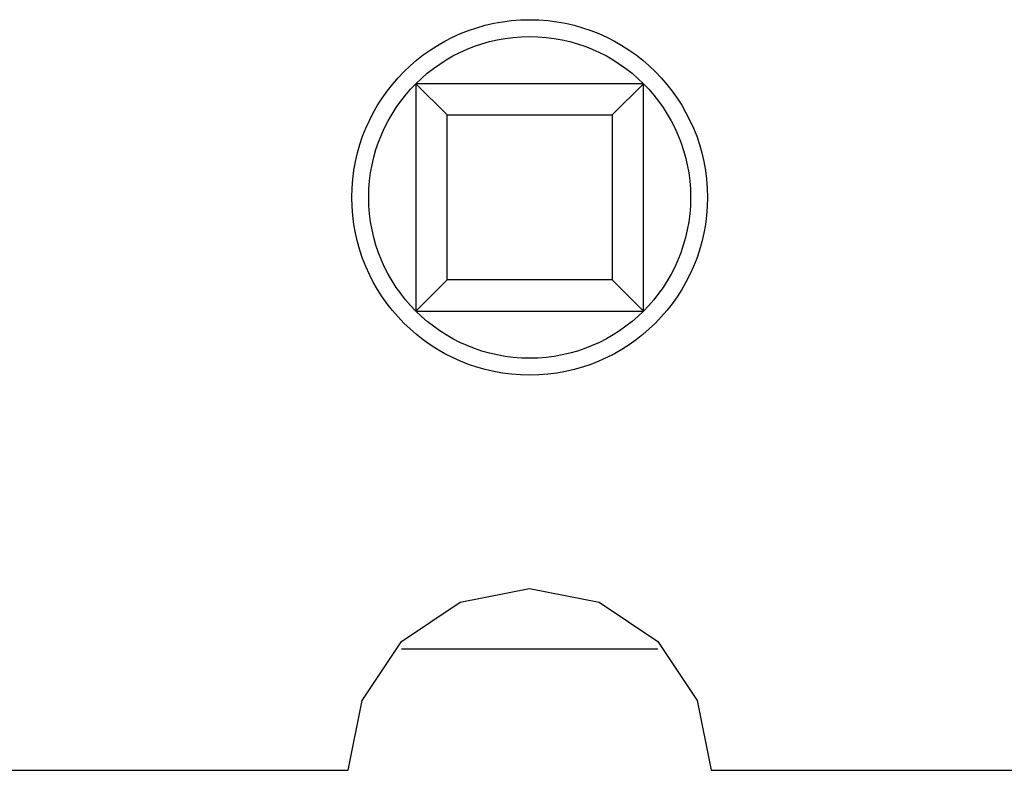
# Model space of a CAD drawing. Header units: millimetres. Extents: x 556 to 717, y 170 to 290.
# Tile 159 of 167: x 657.34 to 660.11, y 257.84 to 259.95. Entities that reach past the tile are written whole.
import ezdxf

# ---------------------------------------------------------------- set-up
doc = ezdxf.new("R2010")
doc.units = ezdxf.units.MM
doc.header["$LTSCALE"] = 30.734
doc.layers.get('0').update_dxf_attribs({"linetype": 'CONTINUOUS'})

msp = doc.modelspace()

# ---------------------------------------------------------------- linework, layer by layer
at = {"linetype": 'Continuous'}
for p, q in [((659.0982, 259.7739), (658.4582, 259.7739)), ((658.4582, 259.7739), (658.5464, 259.6858)), ((658.4582, 259.7739), (658.4582, 259.1339)), ((659.01, 259.6858), (659.0982, 259.7739)), ((659.0982, 259.1339), (659.0982, 259.7739)), ((658.5464, 259.6858), (659.01, 259.6858)), ((658.5464, 259.2221), (658.5464, 259.6858)), ((659.01, 259.6858), (659.01, 259.2221)), ((658.4582, 259.1339), (658.5464, 259.2221)), ((659.01, 259.2221), (658.5464, 259.2221)), ((659.01, 259.2221), (659.0982, 259.1339)), ((658.4582, 259.1339), (659.0982, 259.1339)), ((658.5831, 258.3149), (658.7782, 258.3537)), ((658.7782, 258.3537), (658.9733, 258.3149)), ((658.4177, 258.2044), (658.5831, 258.3149)), ((658.9733, 258.3149), (659.1387, 258.2044)), ((658.3072, 258.039), (658.4177, 258.2044)), ((659.1387, 258.2044), (659.2492, 258.039)), ((658.4177, 258.1839), (659.1387, 258.1839)), ((658.2681, 257.8423), (658.3072, 258.039)), ((659.2492, 258.039), (659.2883, 257.8424)), ((656.7484, 257.8421), (658.2681, 257.8423)), ((659.2883, 257.8424), (660.8081, 257.8426))]:
    msp.add_line(p, q, dxfattribs=at)
for radius in [0.5, 0.4525]:
    msp.add_circle((658.7782, 259.4539), radius, dxfattribs=at)

doc.saveas('drawing.dxf')
